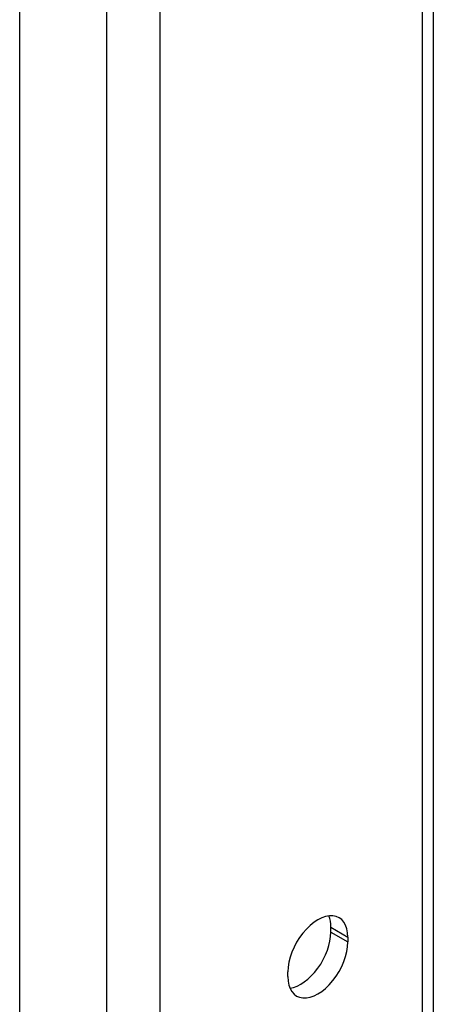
# Model space of a CAD drawing. Header units: inches. Extents: x 7 to 112, y 7 to 76.
# Tile 52 of 61: x 94.964 to 95.876, y 42.953 to 45.122. Entities that reach past the tile are written whole.
import ezdxf

# ---------------------------------------------------------------- set-up
doc = ezdxf.new("R2010")
doc.units = ezdxf.units.IN
doc.header["$MEASUREMENT"] = 0
doc.layers.add('Visible Edges(ANSI)', color=7, linetype='Continuous', lineweight=25)
doc.layers.add('Visible Tangent Edges(ANSI)', color=7, linetype='Continuous', lineweight=25)

msp = doc.modelspace()

# ---------------------------------------------------------------- linework, layer by layer
at = {"layer": 'Visible Edges(ANSI)'}
for p, q in [((94.9639, 39.7097), (94.9639, 51.6164)), ((95.8756, 51.0016), (95.8756, 40.0932)), ((95.6498, 43.1121), (95.6498, 43.1227)), ((95.6873, 43.101), (95.6873, 43.0904)), ((95.5551, 43.0141), (95.5551, 43.0247))]:
    msp.add_line(p, q, dxfattribs=at)
for centre, major_axis, start_param, end_param in [((95.6212, 43.0629), (0.0468, 0.081), 5.497787, 8.63938), ((95.5837, 43.0845), (0.0467, 0.081), 5.497787, 5.870774), ((95.5837, 43.0739), (0.0467, 0.081), 3.554004, 5.497787), ((95.6212, 43.0523), (-0.0468, -0.081), 5.497787, 8.63938)]:
    msp.add_ellipse(centre, major_axis=major_axis, ratio=0.57735, start_param=start_param, end_param=end_param, dxfattribs=at)
at = {"layer": 'Visible Tangent Edges(ANSI)'}
for p, q in [((95.155, 51.446), (95.155, 39.6593)), ((95.2738, 39.7532), (95.2738, 51.349)), ((95.851, 51.0158), (95.851, 40.0864)), ((95.6498, 43.1227), (95.6873, 43.101)), ((95.6498, 43.1121), (95.6873, 43.0904))]:
    msp.add_line(p, q, dxfattribs=at)

doc.saveas('drawing.dxf')
